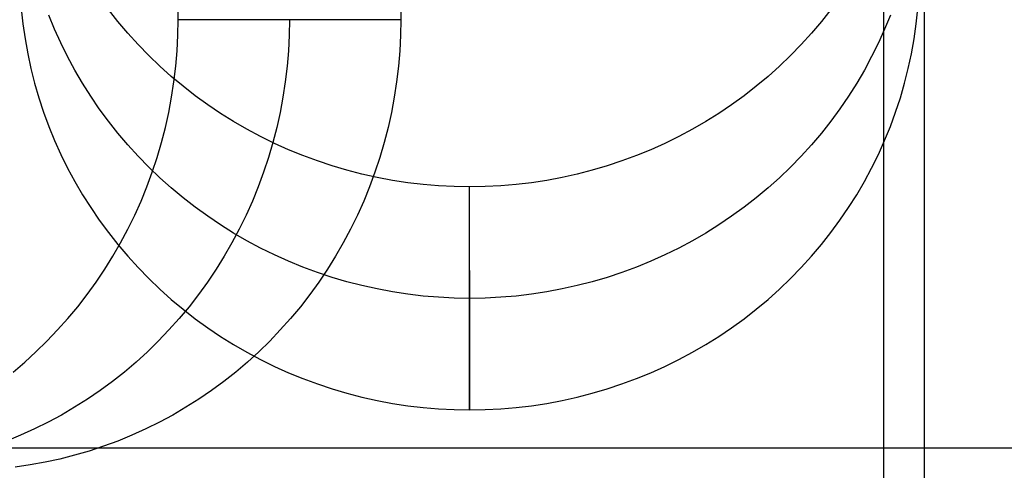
# Model space of a CAD drawing. Header units: millimetres. Extents: x 6038 to 7358, y -8545 to -7225.
# Tile 202 of 256: x 6743.1 to 6748.57, y -7934.33 to -7931.83. Entities that reach past the tile are written whole.
import ezdxf

# ---------------------------------------------------------------- set-up
doc = ezdxf.new("R2010")
doc.units = ezdxf.units.MM

msp = doc.modelspace()

# ---------------------------------------------------------------- linework, layer by layer
at = {"color": 7, "true_color": 0xffffff}
for p, q in [((6747.902, -8544.6665, 51.7457), (6747.902, -7914.6665, 51.7457)), ((6747.902, -8544.6665, 51.7457), (6747.902, -7914.6665, 51.7457)), ((6748.127, -7914.6665, 51.7201), (6748.127, -8544.6665, 51.7201)), ((6743.1108, -7931.7679, 74.0677), (6743.1197, -7931.8515, 74.087)), ((6743.1108, -7931.7679, 74.0677), (6743.1197, -7931.8515, 74.087)), ((6743.9817, -7931.8291, 52.6508), (6743.9803, -7931.7428, 52.6511)), ((6743.9817, -7931.8291, 52.6508), (6743.9803, -7931.7428, 52.6511)), ((6745.2175, -7931.7428, 58.0102), (6745.2189, -7931.8291, 58.0098)), ((6745.2175, -7931.7428, 58.0102), (6745.2189, -7931.8291, 58.0098)), ((6748.0833, -7931.8515, 74.087), (6748.0922, -7931.7679, 74.0677)), ((6748.0833, -7931.8515, 74.087), (6748.0922, -7931.7679, 74.0677)), ((6743.296, -7931.8812, 76.9162), (6743.264, -7931.8031, 76.8981)), ((6743.6469, -7931.8394, 79.7289), (6743.5943, -7931.7728, 79.7135)), ((6743.6469, -7931.8394, 79.7289), (6743.5943, -7931.7728, 79.7135)), ((6747.6087, -7931.7728, 79.7135), (6747.5561, -7931.8394, 79.7289)), ((6747.6087, -7931.7728, 79.7135), (6747.5561, -7931.8394, 79.7289)), ((6747.9391, -7931.8031, 76.8981), (6747.9071, -7931.8812, 76.9162)), ((6743.1197, -7931.8515, 74.087), (6743.1316, -7931.9348, 74.1062)), ((6743.1197, -7931.8515, 74.087), (6743.1316, -7931.9348, 74.1062)), ((6743.7019, -7931.9043, 79.7438), (6743.6469, -7931.8394, 79.7289)), ((6743.7019, -7931.9043, 79.7438), (6743.6469, -7931.8394, 79.7289)), ((6743.9803, -7931.9154, 52.6511), (6743.9817, -7931.8291, 52.6508)), ((6743.9803, -7931.9154, 52.6511), (6743.9817, -7931.8291, 52.6508)), ((6745.2189, -7931.8291, 58.0098), (6743.9817, -7931.8291, 52.6508)), ((6745.2189, -7931.8291, 58.0098), (6743.9817, -7931.8291, 52.6508)), ((6745.2189, -7931.8291, 58.0098), (6743.9817, -7931.8291, 52.6508)), ((6744.6003, -7931.8291, 55.3303), (6744.5989, -7931.9154, 55.3306)), ((6745.2189, -7931.8291, 58.0098), (6745.2175, -7931.9154, 58.0102)), ((6745.2189, -7931.8291, 58.0098), (6745.2175, -7931.9154, 58.0102)), ((6747.5561, -7931.8394, 79.7289), (6747.5011, -7931.9043, 79.7438)), ((6747.5561, -7931.8394, 79.7289), (6747.5011, -7931.9043, 79.7438)), ((6748.0714, -7931.9348, 74.1062), (6748.0833, -7931.8515, 74.087)), ((6748.0714, -7931.9348, 74.1062), (6748.0833, -7931.8515, 74.087)), ((6743.3307, -7931.9581, 76.9339), (6743.296, -7931.8812, 76.9162)), ((6743.7591, -7931.9672, 79.7584), (6743.7019, -7931.9043, 79.7438)), ((6743.7591, -7931.9672, 79.7584), (6743.7019, -7931.9043, 79.7438)), ((6743.9759, -7932.0016, 52.6521), (6743.9803, -7931.9154, 52.6511)), ((6743.9759, -7932.0016, 52.6521), (6743.9803, -7931.9154, 52.6511)), ((6744.5989, -7931.9154, 55.3306), (6744.5945, -7932.0016, 55.3317)), ((6745.2175, -7931.9154, 58.0102), (6745.2131, -7932.0016, 58.0112)), ((6745.2175, -7931.9154, 58.0102), (6745.2131, -7932.0016, 58.0112)), ((6747.5011, -7931.9043, 79.7438), (6747.4439, -7931.9672, 79.7584)), ((6747.5011, -7931.9043, 79.7438), (6747.4439, -7931.9672, 79.7584)), ((6747.9071, -7931.8812, 76.9162), (6747.8723, -7931.9581, 76.9339)), ((6743.1316, -7931.9348, 74.1062), (6743.1464, -7932.0176, 74.1253)), ((6743.1316, -7931.9348, 74.1062), (6743.1464, -7932.0176, 74.1253)), ((6743.3682, -7932.0339, 76.9514), (6743.3307, -7931.9581, 76.9339)), ((6743.8186, -7932.0282, 79.7725), (6743.7591, -7931.9672, 79.7584)), ((6743.8186, -7932.0282, 79.7725), (6743.7591, -7931.9672, 79.7584)), ((6747.4439, -7931.9672, 79.7584), (6747.3845, -7932.0282, 79.7725)), ((6747.4439, -7931.9672, 79.7584), (6747.3845, -7932.0282, 79.7725)), ((6747.8723, -7931.9581, 76.9339), (6747.8349, -7932.0339, 76.9514)), ((6748.0566, -7932.0176, 74.1253), (6748.0714, -7931.9348, 74.1062)), ((6748.0566, -7932.0176, 74.1253), (6748.0714, -7931.9348, 74.1062)), ((6743.1464, -7932.0176, 74.1253), (6743.1642, -7932.0999, 74.1443)), ((6743.1464, -7932.0176, 74.1253), (6743.1642, -7932.0999, 74.1443)), ((6743.4083, -7932.1084, 76.9686), (6743.3682, -7932.0339, 76.9514)), ((6743.8801, -7932.0871, 79.7861), (6743.8186, -7932.0282, 79.7725)), ((6743.8801, -7932.0871, 79.7861), (6743.8186, -7932.0282, 79.7725)), ((6743.9687, -7932.0876, 52.6538), (6743.9759, -7932.0016, 52.6521)), ((6743.9687, -7932.0876, 52.6538), (6743.9759, -7932.0016, 52.6521)), ((6744.5945, -7932.0016, 55.3317), (6744.5873, -7932.0876, 55.3333)), ((6745.2131, -7932.0016, 58.0112), (6745.2059, -7932.0876, 58.0128)), ((6745.2131, -7932.0016, 58.0112), (6745.2059, -7932.0876, 58.0128)), ((6747.3845, -7932.0282, 79.7725), (6747.3229, -7932.0871, 79.7861)), ((6747.3845, -7932.0282, 79.7725), (6747.3229, -7932.0871, 79.7861)), ((6747.8349, -7932.0339, 76.9514), (6747.7948, -7932.1084, 76.9686)), ((6748.0388, -7932.0999, 74.1443), (6748.0566, -7932.0176, 74.1253)), ((6748.0388, -7932.0999, 74.1443), (6748.0566, -7932.0176, 74.1253)), ((6743.9437, -7932.144, 79.7992), (6743.8801, -7932.0871, 79.7861)), ((6743.9437, -7932.144, 79.7992), (6743.8801, -7932.0871, 79.7861)), ((6743.9585, -7932.1733, 52.6562), (6743.9687, -7932.0876, 52.6538)), ((6743.9585, -7932.1733, 52.6562), (6743.9687, -7932.0876, 52.6538)), ((6744.5873, -7932.0876, 55.3333), (6744.5771, -7932.1733, 55.3357)), ((6745.2059, -7932.0876, 58.0128), (6745.1958, -7932.1733, 58.0152)), ((6745.2059, -7932.0876, 58.0128), (6745.1958, -7932.1733, 58.0152)), ((6747.3229, -7932.0871, 79.7861), (6747.2593, -7932.144, 79.7992)), ((6747.3229, -7932.0871, 79.7861), (6747.2593, -7932.144, 79.7992)), ((6743.1642, -7932.0999, 74.1443), (6743.1848, -7932.1816, 74.1632)), ((6743.1642, -7932.0999, 74.1443), (6743.1848, -7932.1816, 74.1632)), ((6743.451, -7932.1814, 76.9855), (6743.4083, -7932.1084, 76.9686)), ((6744.0093, -7932.1986, 79.8118), (6743.9437, -7932.144, 79.7992)), ((6744.0093, -7932.1986, 79.8118), (6743.9437, -7932.144, 79.7992)), ((6747.2593, -7932.144, 79.7992), (6747.1937, -7932.1986, 79.8118)), ((6747.2593, -7932.144, 79.7992), (6747.1937, -7932.1986, 79.8118)), ((6747.7948, -7932.1084, 76.9686), (6747.7521, -7932.1814, 76.9855)), ((6748.0182, -7932.1816, 74.1632), (6748.0388, -7932.0999, 74.1443)), ((6748.0182, -7932.1816, 74.1632), (6748.0388, -7932.0999, 74.1443)), ((6743.1848, -7932.1816, 74.1632), (6743.2084, -7932.2625, 74.1819)), ((6743.1848, -7932.1816, 74.1632), (6743.2084, -7932.2625, 74.1819)), ((6743.4963, -7932.253, 77.002), (6743.451, -7932.1814, 76.9855)), ((6743.9455, -7932.2585, 52.6592), (6743.9585, -7932.1733, 52.6562)), ((6743.9455, -7932.2585, 52.6592), (6743.9585, -7932.1733, 52.6562)), ((6744.0768, -7932.2511, 79.8239), (6744.0093, -7932.1986, 79.8118)), ((6744.0768, -7932.2511, 79.8239), (6744.0093, -7932.1986, 79.8118)), ((6744.5771, -7932.1733, 55.3357), (6744.5641, -7932.2585, 55.3387)), ((6745.1958, -7932.1733, 58.0152), (6745.1827, -7932.2585, 58.0182)), ((6745.1958, -7932.1733, 58.0152), (6745.1827, -7932.2585, 58.0182)), ((6747.1937, -7932.1986, 79.8118), (6747.1263, -7932.2511, 79.8239)), ((6747.1937, -7932.1986, 79.8118), (6747.1263, -7932.2511, 79.8239)), ((6747.7521, -7932.1814, 76.9855), (6747.7068, -7932.253, 77.002)), ((6747.9946, -7932.2625, 74.1819), (6748.0182, -7932.1816, 74.1632)), ((6747.9946, -7932.2625, 74.1819), (6748.0182, -7932.1816, 74.1632)), ((6743.2084, -7932.2625, 74.1819), (6743.2348, -7932.3425, 74.2004)), ((6743.2084, -7932.2625, 74.1819), (6743.2348, -7932.3425, 74.2004)), ((6743.5441, -7932.323, 77.0182), (6743.4963, -7932.253, 77.002)), ((6743.9296, -7932.3433, 52.6628), (6743.9455, -7932.2585, 52.6592)), ((6743.9296, -7932.3433, 52.6628), (6743.9455, -7932.2585, 52.6592)), ((6744.1461, -7932.3012, 79.8355), (6744.0768, -7932.2511, 79.8239)), ((6744.1461, -7932.3012, 79.8355), (6744.0768, -7932.2511, 79.8239)), ((6744.5641, -7932.2585, 55.3387), (6744.5483, -7932.3433, 55.3423)), ((6745.1827, -7932.2585, 58.0182), (6745.1669, -7932.3433, 58.0219)), ((6745.1827, -7932.2585, 58.0182), (6745.1669, -7932.3433, 58.0219)), ((6747.1263, -7932.2511, 79.8239), (6747.057, -7932.3012, 79.8355)), ((6747.1263, -7932.2511, 79.8239), (6747.057, -7932.3012, 79.8355)), ((6747.7068, -7932.253, 77.002), (6747.659, -7932.323, 77.0182)), ((6747.9683, -7932.3425, 74.2004), (6747.9946, -7932.2625, 74.1819)), ((6747.9683, -7932.3425, 74.2004), (6747.9946, -7932.2625, 74.1819)), ((6744.2171, -7932.349, 79.8465), (6744.1461, -7932.3012, 79.8355)), ((6744.2171, -7932.349, 79.8465), (6744.1461, -7932.3012, 79.8355)), ((6747.057, -7932.3012, 79.8355), (6746.986, -7932.349, 79.8465)), ((6747.057, -7932.3012, 79.8355), (6746.986, -7932.349, 79.8465)), ((6743.2348, -7932.3425, 74.2004), (6743.264, -7932.4217, 74.2186)), ((6743.2348, -7932.3425, 74.2004), (6743.264, -7932.4217, 74.2186)), ((6743.5943, -7932.3914, 77.034), (6743.5441, -7932.323, 77.0182)), ((6743.9109, -7932.4274, 52.6671), (6743.9296, -7932.3433, 52.6628)), ((6743.9109, -7932.4274, 52.6671), (6743.9296, -7932.3433, 52.6628)), ((6744.2898, -7932.3943, 79.857), (6744.2171, -7932.349, 79.8465)), ((6744.2898, -7932.3943, 79.857), (6744.2171, -7932.349, 79.8465)), ((6744.5483, -7932.3433, 55.3423), (6744.5296, -7932.4274, 55.3467)), ((6745.1669, -7932.3433, 58.0219), (6745.1482, -7932.4274, 58.0262)), ((6745.1669, -7932.3433, 58.0219), (6745.1482, -7932.4274, 58.0262)), ((6746.986, -7932.349, 79.8465), (6746.9133, -7932.3943, 79.857)), ((6746.986, -7932.349, 79.8465), (6746.9133, -7932.3943, 79.857)), ((6747.659, -7932.323, 77.0182), (6747.6087, -7932.3914, 77.034)), ((6747.9391, -7932.4217, 74.2186), (6747.9683, -7932.3425, 74.2004)), ((6747.9391, -7932.4217, 74.2186), (6747.9683, -7932.3425, 74.2004)), ((6743.264, -7932.4217, 74.2186), (6743.296, -7932.4998, 74.2367)), ((6743.264, -7932.4217, 74.2186), (6743.296, -7932.4998, 74.2367)), ((6743.6469, -7932.458, 77.0494), (6743.5943, -7932.3914, 77.034)), ((6744.364, -7932.4372, 79.8669), (6744.2898, -7932.3943, 79.857)), ((6744.364, -7932.4372, 79.8669), (6744.2898, -7932.3943, 79.857)), ((6746.9133, -7932.3943, 79.857), (6746.839, -7932.4372, 79.8669)), ((6746.9133, -7932.3943, 79.857), (6746.839, -7932.4372, 79.8669)), ((6747.6087, -7932.3914, 77.034), (6747.5561, -7932.458, 77.0494)), ((6747.9071, -7932.4998, 74.2367), (6747.9391, -7932.4217, 74.2186)), ((6747.9071, -7932.4998, 74.2367), (6747.9391, -7932.4217, 74.2186)), ((6743.7019, -7932.5229, 77.0643), (6743.6469, -7932.458, 77.0494)), ((6743.8894, -7932.5109, 52.6721), (6743.9109, -7932.4274, 52.6671)), ((6743.8894, -7932.5109, 52.6721), (6743.9109, -7932.4274, 52.6671)), ((6744.4397, -7932.4776, 79.8762), (6744.364, -7932.4372, 79.8669)), ((6744.4397, -7932.4776, 79.8762), (6744.364, -7932.4372, 79.8669)), ((6744.5168, -7932.5153, 79.8849), (6744.4397, -7932.4776, 79.8762)), ((6744.5168, -7932.5153, 79.8849), (6744.4397, -7932.4776, 79.8762)), ((6744.5296, -7932.4274, 55.3467), (6744.508, -7932.5109, 55.3516)), ((6745.1482, -7932.4274, 58.0262), (6745.1266, -7932.5109, 58.0311)), ((6745.1482, -7932.4274, 58.0262), (6745.1266, -7932.5109, 58.0311)), ((6746.7633, -7932.4776, 79.8762), (6746.6862, -7932.5153, 79.8849)), ((6746.7633, -7932.4776, 79.8762), (6746.6862, -7932.5153, 79.8849)), ((6746.839, -7932.4372, 79.8669), (6746.7633, -7932.4776, 79.8762)), ((6746.839, -7932.4372, 79.8669), (6746.7633, -7932.4776, 79.8762)), ((6747.5561, -7932.458, 77.0494), (6747.5011, -7932.5229, 77.0643)), ((6743.296, -7932.4998, 74.2367), (6743.3307, -7932.5768, 74.2544)), ((6743.296, -7932.4998, 74.2367), (6743.3307, -7932.5768, 74.2544)), ((6743.7591, -7932.5858, 77.0789), (6743.7019, -7932.5229, 77.0643)), ((6743.8651, -7932.5935, 52.6777), (6743.8894, -7932.5109, 52.6721)), ((6743.8651, -7932.5935, 52.6777), (6743.8894, -7932.5109, 52.6721)), ((6744.508, -7932.5109, 55.3516), (6744.4837, -7932.5935, 55.3572)), ((6744.5952, -7932.5505, 79.893), (6744.5168, -7932.5153, 79.8849)), ((6744.5952, -7932.5505, 79.893), (6744.5168, -7932.5153, 79.8849)), ((6745.1266, -7932.5109, 58.0311), (6745.1023, -7932.5935, 58.0368)), ((6745.1266, -7932.5109, 58.0311), (6745.1023, -7932.5935, 58.0368)), ((6746.6862, -7932.5153, 79.8849), (6746.6078, -7932.5505, 79.893)), ((6746.6862, -7932.5153, 79.8849), (6746.6078, -7932.5505, 79.893)), ((6747.5011, -7932.5229, 77.0643), (6747.4439, -7932.5858, 77.0789)), ((6747.8723, -7932.5768, 74.2544), (6747.9071, -7932.4998, 74.2367)), ((6747.8723, -7932.5768, 74.2544), (6747.9071, -7932.4998, 74.2367)), ((6743.3307, -7932.5768, 74.2544), (6743.3682, -7932.6525, 74.2719)), ((6743.3307, -7932.5768, 74.2544), (6743.3682, -7932.6525, 74.2719)), ((6743.8186, -7932.6468, 77.0929), (6743.7591, -7932.5858, 77.0789)), ((6744.6748, -7932.583, 79.9006), (6744.5952, -7932.5505, 79.893)), ((6744.6748, -7932.583, 79.9006), (6744.5952, -7932.5505, 79.893)), ((6744.7555, -7932.6129, 79.9074), (6744.6748, -7932.583, 79.9006)), ((6744.7555, -7932.6129, 79.9074), (6744.6748, -7932.583, 79.9006)), ((6746.5282, -7932.583, 79.9006), (6746.4475, -7932.6129, 79.9074)), ((6746.5282, -7932.583, 79.9006), (6746.4475, -7932.6129, 79.9074)), ((6746.6078, -7932.5505, 79.893), (6746.5282, -7932.583, 79.9006)), ((6746.6078, -7932.5505, 79.893), (6746.5282, -7932.583, 79.9006)), ((6747.4439, -7932.5858, 77.0789), (6747.3845, -7932.6468, 77.0929)), ((6747.8349, -7932.6525, 74.2719), (6747.8723, -7932.5768, 74.2544)), ((6747.8349, -7932.6525, 74.2719), (6747.8723, -7932.5768, 74.2544)), ((6743.838, -7932.6752, 52.684), (6743.8651, -7932.5935, 52.6777)), ((6743.838, -7932.6752, 52.684), (6743.8651, -7932.5935, 52.6777)), ((6744.4837, -7932.5935, 55.3572), (6744.4566, -7932.6752, 55.3635)), ((6744.8372, -7932.6399, 79.9137), (6744.7555, -7932.6129, 79.9074)), ((6744.8372, -7932.6399, 79.9137), (6744.7555, -7932.6129, 79.9074)), ((6744.9198, -7932.6643, 79.9193), (6744.8372, -7932.6399, 79.9137)), ((6744.9198, -7932.6643, 79.9193), (6744.8372, -7932.6399, 79.9137)), ((6745.1023, -7932.5935, 58.0368), (6745.0752, -7932.6752, 58.043)), ((6745.1023, -7932.5935, 58.0368), (6745.0752, -7932.6752, 58.043)), ((6746.3658, -7932.6399, 79.9137), (6746.2832, -7932.6643, 79.9193)), ((6746.3658, -7932.6399, 79.9137), (6746.2832, -7932.6643, 79.9193)), ((6746.4475, -7932.6129, 79.9074), (6746.3658, -7932.6399, 79.9137)), ((6746.4475, -7932.6129, 79.9074), (6746.3658, -7932.6399, 79.9137)), ((6743.3682, -7932.6525, 74.2719), (6743.4083, -7932.727, 74.2891)), ((6743.3682, -7932.6525, 74.2719), (6743.4083, -7932.727, 74.2891)), ((6743.8082, -7932.7559, 52.6909), (6743.838, -7932.6752, 52.684)), ((6743.8082, -7932.7559, 52.6909), (6743.838, -7932.6752, 52.684)), ((6743.8801, -7932.7057, 77.1065), (6743.8186, -7932.6468, 77.0929)), ((6744.4566, -7932.6752, 55.3635), (6744.4268, -7932.7559, 55.3704)), ((6745.0032, -7932.6858, 79.9243), (6744.9198, -7932.6643, 79.9193)), ((6745.0032, -7932.6858, 79.9243), (6744.9198, -7932.6643, 79.9193)), ((6745.0874, -7932.7045, 79.9286), (6745.0032, -7932.6858, 79.9243)), ((6745.0874, -7932.7045, 79.9286), (6745.0032, -7932.6858, 79.9243)), ((6745.0752, -7932.6752, 58.043), (6745.0454, -7932.7559, 58.0499)), ((6745.0752, -7932.6752, 58.043), (6745.0454, -7932.7559, 58.0499)), ((6746.1998, -7932.6858, 79.9243), (6746.1157, -7932.7045, 79.9286)), ((6746.1998, -7932.6858, 79.9243), (6746.1157, -7932.7045, 79.9286)), ((6746.2832, -7932.6643, 79.9193), (6746.1998, -7932.6858, 79.9243)), ((6746.2832, -7932.6643, 79.9193), (6746.1998, -7932.6858, 79.9243)), ((6747.3845, -7932.6468, 77.0929), (6747.3229, -7932.7057, 77.1065)), ((6747.7948, -7932.727, 74.2891), (6747.8349, -7932.6525, 74.2719)), ((6747.7948, -7932.727, 74.2891), (6747.8349, -7932.6525, 74.2719)), ((6743.4083, -7932.727, 74.2891), (6743.451, -7932.8, 74.306)), ((6743.4083, -7932.727, 74.2891), (6743.451, -7932.8, 74.306)), ((6743.9437, -7932.7626, 77.1197), (6743.8801, -7932.7057, 77.1065)), ((6745.1721, -7932.7204, 79.9323), (6745.0874, -7932.7045, 79.9286)), ((6745.1721, -7932.7204, 79.9323), (6745.0874, -7932.7045, 79.9286)), ((6745.2574, -7932.7334, 79.9353), (6745.1721, -7932.7204, 79.9323)), ((6745.2574, -7932.7334, 79.9353), (6745.1721, -7932.7204, 79.9323)), ((6745.3431, -7932.7435, 79.9376), (6745.2574, -7932.7334, 79.9353)), ((6745.3431, -7932.7435, 79.9376), (6745.2574, -7932.7334, 79.9353)), ((6745.429, -7932.7508, 79.9393), (6745.3431, -7932.7435, 79.9376)), ((6745.429, -7932.7508, 79.9393), (6745.3431, -7932.7435, 79.9376)), ((6745.5152, -7932.7551, 79.9403), (6745.429, -7932.7508, 79.9393)), ((6745.5152, -7932.7551, 79.9403), (6745.429, -7932.7508, 79.9393)), ((6745.774, -7932.7508, 79.9393), (6745.6878, -7932.7551, 79.9403)), ((6745.774, -7932.7508, 79.9393), (6745.6878, -7932.7551, 79.9403)), ((6745.86, -7932.7435, 79.9376), (6745.774, -7932.7508, 79.9393)), ((6745.86, -7932.7435, 79.9376), (6745.774, -7932.7508, 79.9393)), ((6745.9456, -7932.7334, 79.9353), (6745.86, -7932.7435, 79.9376)), ((6745.9456, -7932.7334, 79.9353), (6745.86, -7932.7435, 79.9376)), ((6746.0309, -7932.7204, 79.9323), (6745.9456, -7932.7334, 79.9353)), ((6746.0309, -7932.7204, 79.9323), (6745.9456, -7932.7334, 79.9353)), ((6746.1157, -7932.7045, 79.9286), (6746.0309, -7932.7204, 79.9323)), ((6746.1157, -7932.7045, 79.9286), (6746.0309, -7932.7204, 79.9323)), ((6747.3229, -7932.7057, 77.1065), (6747.2593, -7932.7626, 77.1197)), ((6747.7521, -7932.8, 74.306), (6747.7948, -7932.727, 74.2891)), ((6747.7521, -7932.8, 74.306), (6747.7948, -7932.727, 74.2891)), ((6743.451, -7932.8, 74.306), (6743.4963, -7932.8716, 74.3225)), ((6743.451, -7932.8, 74.306), (6743.4963, -7932.8716, 74.3225)), ((6743.7757, -7932.8355, 52.6984), (6743.8082, -7932.7559, 52.6909)), ((6743.7757, -7932.8355, 52.6984), (6743.8082, -7932.7559, 52.6909)), ((6744.0093, -7932.8173, 77.1323), (6743.9437, -7932.7626, 77.1197)), ((6744.4268, -7932.7559, 55.3704), (6744.3943, -7932.8355, 55.3779)), ((6745.0454, -7932.7559, 58.0499), (6745.0129, -7932.8355, 58.0574)), ((6745.0454, -7932.7559, 58.0499), (6745.0129, -7932.8355, 58.0574)), ((6745.6015, -7932.7566, 79.9406), (6745.5152, -7932.7551, 79.9403)), ((6745.6015, -7932.7566, 79.9406), (6745.5152, -7932.7551, 79.9403)), ((6745.6878, -7932.7551, 79.9403), (6745.6015, -7932.7566, 79.9406)), ((6745.6878, -7932.7551, 79.9403), (6745.6015, -7932.7566, 79.9406)), ((6745.6015, -7933.9938, 74.5816), (6745.6015, -7932.7566, 79.9406)), ((6745.6015, -7933.9938, 74.5816), (6745.6015, -7932.7566, 79.9406)), ((6747.2593, -7932.7626, 77.1197), (6747.1937, -7932.8173, 77.1323)), ((6747.7068, -7932.8716, 74.3225), (6747.7521, -7932.8, 74.306)), ((6747.7068, -7932.8716, 74.3225), (6747.7521, -7932.8, 74.306)), ((6743.7405, -7932.9138, 52.7065), (6743.7757, -7932.8355, 52.6984)), ((6743.7405, -7932.9138, 52.7065), (6743.7757, -7932.8355, 52.6984)), ((6744.0768, -7932.8697, 77.1444), (6744.0093, -7932.8173, 77.1323)), ((6744.3943, -7932.8355, 55.3779), (6744.3591, -7932.9138, 55.386)), ((6745.0129, -7932.8355, 58.0574), (6744.9777, -7932.9138, 58.0655)), ((6745.0129, -7932.8355, 58.0574), (6744.9777, -7932.9138, 58.0655)), ((6747.1937, -7932.8173, 77.1323), (6747.1263, -7932.8697, 77.1444)), ((6743.4963, -7932.8716, 74.3225), (6743.5441, -7932.9416, 74.3387)), ((6743.4963, -7932.8716, 74.3225), (6743.5441, -7932.9416, 74.3387)), ((6743.7027, -7932.9909, 52.7152), (6743.7405, -7932.9138, 52.7065)), ((6743.7027, -7932.9909, 52.7152), (6743.7405, -7932.9138, 52.7065)), ((6744.1461, -7932.9198, 77.156), (6744.0768, -7932.8697, 77.1444)), ((6744.3591, -7932.9138, 55.386), (6744.3213, -7932.9909, 55.3947)), ((6744.9777, -7932.9138, 58.0655), (6744.9399, -7932.9909, 58.0742)), ((6744.9777, -7932.9138, 58.0655), (6744.9399, -7932.9909, 58.0742)), ((6747.1263, -7932.8697, 77.1444), (6747.057, -7932.9198, 77.156)), ((6747.659, -7932.9416, 74.3387), (6747.7068, -7932.8716, 74.3225)), ((6747.659, -7932.9416, 74.3387), (6747.7068, -7932.8716, 74.3225)), ((6743.5441, -7932.9416, 74.3387), (6743.5943, -7933.01, 74.3545)), ((6743.5441, -7932.9416, 74.3387), (6743.5943, -7933.01, 74.3545)), ((6744.2171, -7932.9676, 77.167), (6744.1461, -7932.9198, 77.156)), ((6744.2898, -7933.0129, 77.1775), (6744.2171, -7932.9676, 77.167)), ((6746.986, -7932.9676, 77.167), (6746.9133, -7933.0129, 77.1775)), ((6747.057, -7932.9198, 77.156), (6746.986, -7932.9676, 77.167)), ((6747.6087, -7933.01, 74.3545), (6747.659, -7932.9416, 74.3387)), ((6747.6087, -7933.01, 74.3545), (6747.659, -7932.9416, 74.3387)), ((6743.5943, -7933.01, 74.3545), (6743.6469, -7933.0767, 74.3698)), ((6743.5943, -7933.01, 74.3545), (6743.6469, -7933.0767, 74.3698)), ((6743.6623, -7933.0667, 52.7245), (6743.7027, -7932.9909, 52.7152)), ((6743.6623, -7933.0667, 52.7245), (6743.7027, -7932.9909, 52.7152)), ((6744.3213, -7932.9909, 55.3947), (6744.281, -7933.0667, 55.404)), ((6744.364, -7933.0558, 77.1874), (6744.2898, -7933.0129, 77.1775)), ((6744.9399, -7932.9909, 58.0742), (6744.8996, -7933.0667, 58.0836)), ((6744.9399, -7932.9909, 58.0742), (6744.8996, -7933.0667, 58.0836)), ((6746.9133, -7933.0129, 77.1775), (6746.839, -7933.0558, 77.1874)), ((6747.5561, -7933.0767, 74.3698), (6747.6087, -7933.01, 74.3545)), ((6747.5561, -7933.0767, 74.3698), (6747.6087, -7933.01, 74.3545)), ((6743.6195, -7933.1409, 52.7344), (6743.6623, -7933.0667, 52.7245)), ((6743.6195, -7933.1409, 52.7344), (6743.6623, -7933.0667, 52.7245)), ((6743.6469, -7933.0767, 74.3698), (6743.7019, -7933.1415, 74.3848)), ((6743.6469, -7933.0767, 74.3698), (6743.7019, -7933.1415, 74.3848)), ((6744.281, -7933.0667, 55.404), (6744.2381, -7933.1409, 55.4139)), ((6744.4397, -7933.0962, 77.1967), (6744.364, -7933.0558, 77.1874)), ((6744.8996, -7933.0667, 58.0836), (6744.8567, -7933.1409, 58.0935)), ((6744.8996, -7933.0667, 58.0836), (6744.8567, -7933.1409, 58.0935)), ((6746.839, -7933.0558, 77.1874), (6746.7633, -7933.0962, 77.1967)), ((6747.5011, -7933.1415, 74.3848), (6747.5561, -7933.0767, 74.3698)), ((6747.5011, -7933.1415, 74.3848), (6747.5561, -7933.0767, 74.3698)), ((6744.5168, -7933.134, 77.2054), (6744.4397, -7933.0962, 77.1967)), ((6744.5952, -7933.1691, 77.2135), (6744.5168, -7933.134, 77.2054)), ((6746.6862, -7933.134, 77.2054), (6746.6078, -7933.1691, 77.2135)), ((6746.7633, -7933.0962, 77.1967), (6746.6862, -7933.134, 77.2054)), ((6743.5741, -7933.2136, 52.7449), (6743.6195, -7933.1409, 52.7344)), ((6743.5741, -7933.2136, 52.7449), (6743.6195, -7933.1409, 52.7344)), ((6743.7019, -7933.1415, 74.3848), (6743.7591, -7933.2044, 74.3993)), ((6743.7019, -7933.1415, 74.3848), (6743.7591, -7933.2044, 74.3993)), ((6744.2381, -7933.1409, 55.4139), (6744.1927, -7933.2136, 55.4244)), ((6744.6748, -7933.2016, 77.221), (6744.5952, -7933.1691, 77.2135)), ((6744.8567, -7933.1409, 58.0935), (6744.8113, -7933.2136, 58.1039)), ((6744.8567, -7933.1409, 58.0935), (6744.8113, -7933.2136, 58.1039)), ((6746.6078, -7933.1691, 77.2135), (6746.5282, -7933.2016, 77.221)), ((6747.4439, -7933.2044, 74.3993), (6747.5011, -7933.1415, 74.3848)), ((6747.4439, -7933.2044, 74.3993), (6747.5011, -7933.1415, 74.3848)), ((6743.5263, -7933.2846, 52.7559), (6743.5741, -7933.2136, 52.7449)), ((6743.5263, -7933.2846, 52.7559), (6743.5741, -7933.2136, 52.7449)), ((6743.7591, -7933.2044, 74.3993), (6743.8186, -7933.2654, 74.4134)), ((6743.7591, -7933.2044, 74.3993), (6743.8186, -7933.2654, 74.4134)), ((6744.1927, -7933.2136, 55.4244), (6744.145, -7933.2846, 55.4354)), ((6744.7555, -7933.2315, 77.2279), (6744.6748, -7933.2016, 77.221)), ((6744.8372, -7933.2586, 77.2342), (6744.7555, -7933.2315, 77.2279)), ((6744.8113, -7933.2136, 58.1039), (6744.7636, -7933.2846, 58.115)), ((6744.8113, -7933.2136, 58.1039), (6744.7636, -7933.2846, 58.115)), ((6745.6015, -7933.2205, 77.931), (6745.6015, -7933.9938, 74.5816)), ((6746.4475, -7933.2315, 77.2279), (6746.3658, -7933.2586, 77.2342)), ((6746.5282, -7933.2016, 77.221), (6746.4475, -7933.2315, 77.2279)), ((6747.3845, -7933.2654, 74.4134), (6747.4439, -7933.2044, 74.3993)), ((6747.3845, -7933.2654, 74.4134), (6747.4439, -7933.2044, 74.3993)), ((6743.4762, -7933.3539, 52.7675), (6743.5263, -7933.2846, 52.7559)), ((6743.4762, -7933.3539, 52.7675), (6743.5263, -7933.2846, 52.7559)), ((6743.8186, -7933.2654, 74.4134), (6743.8801, -7933.3244, 74.427)), ((6743.8186, -7933.2654, 74.4134), (6743.8801, -7933.3244, 74.427)), ((6744.145, -7933.2846, 55.4354), (6744.0948, -7933.3539, 55.447)), ((6744.7636, -7933.2846, 58.115), (6744.7134, -7933.3539, 58.1265)), ((6744.7636, -7933.2846, 58.115), (6744.7134, -7933.3539, 58.1265)), ((6744.9198, -7933.2829, 77.2398), (6744.8372, -7933.2586, 77.2342)), ((6745.0032, -7933.3044, 77.2448), (6744.9198, -7933.2829, 77.2398)), ((6746.2832, -7933.2829, 77.2398), (6746.1998, -7933.3044, 77.2448)), ((6746.3658, -7933.2586, 77.2342), (6746.2832, -7933.2829, 77.2398)), ((6747.3229, -7933.3244, 74.427), (6747.3845, -7933.2654, 74.4134)), ((6747.3229, -7933.3244, 74.427), (6747.3845, -7933.2654, 74.4134)), ((6743.4238, -7933.4214, 52.7796), (6743.4762, -7933.3539, 52.7675)), ((6743.4238, -7933.4214, 52.7796), (6743.4762, -7933.3539, 52.7675)), ((6743.8801, -7933.3244, 74.427), (6743.9437, -7933.3812, 74.4401)), ((6743.8801, -7933.3244, 74.427), (6743.9437, -7933.3812, 74.4401)), ((6744.0948, -7933.3539, 55.447), (6744.0424, -7933.4214, 55.4591)), ((6744.7134, -7933.3539, 58.1265), (6744.661, -7933.4214, 58.1386)), ((6744.7134, -7933.3539, 58.1265), (6744.661, -7933.4214, 58.1386)), ((6745.0874, -7933.3231, 77.2491), (6745.0032, -7933.3044, 77.2448)), ((6745.1721, -7933.339, 77.2527), (6745.0874, -7933.3231, 77.2491)), ((6745.2574, -7933.352, 77.2557), (6745.1721, -7933.339, 77.2527)), ((6745.3431, -7933.3621, 77.2581), (6745.2574, -7933.352, 77.2557)), ((6745.9456, -7933.352, 77.2557), (6745.86, -7933.3621, 77.2581)), ((6746.0309, -7933.339, 77.2527), (6745.9456, -7933.352, 77.2557)), ((6746.1157, -7933.3231, 77.2491), (6746.0309, -7933.339, 77.2527)), ((6746.1998, -7933.3044, 77.2448), (6746.1157, -7933.3231, 77.2491)), ((6747.2593, -7933.3812, 74.4401), (6747.3229, -7933.3244, 74.427)), ((6747.2593, -7933.3812, 74.4401), (6747.3229, -7933.3244, 74.427)), ((6743.9437, -7933.3812, 74.4401), (6744.0093, -7933.4359, 74.4528)), ((6743.9437, -7933.3812, 74.4401), (6744.0093, -7933.4359, 74.4528)), ((6745.429, -7933.3694, 77.2598), (6745.3431, -7933.3621, 77.2581)), ((6745.5152, -7933.3737, 77.2608), (6745.429, -7933.3694, 77.2598)), ((6745.6015, -7933.3752, 77.2611), (6745.5152, -7933.3737, 77.2608)), ((6745.6878, -7933.3737, 77.2608), (6745.6015, -7933.3752, 77.2611)), ((6745.774, -7933.3694, 77.2598), (6745.6878, -7933.3737, 77.2608)), ((6745.86, -7933.3621, 77.2581), (6745.774, -7933.3694, 77.2598)), ((6747.1937, -7933.4359, 74.4528), (6747.2593, -7933.3812, 74.4401)), ((6747.1937, -7933.4359, 74.4528), (6747.2593, -7933.3812, 74.4401)), ((6743.3691, -7933.4869, 52.7922), (6743.4238, -7933.4214, 52.7796)), ((6743.3691, -7933.4869, 52.7922), (6743.4238, -7933.4214, 52.7796)), ((6744.0424, -7933.4214, 55.4591), (6743.9877, -7933.4869, 55.4717)), ((6744.0093, -7933.4359, 74.4528), (6744.0768, -7933.4883, 74.4649)), ((6744.0093, -7933.4359, 74.4528), (6744.0768, -7933.4883, 74.4649)), ((6744.661, -7933.4214, 58.1386), (6744.6063, -7933.4869, 58.1513)), ((6744.661, -7933.4214, 58.1386), (6744.6063, -7933.4869, 58.1513)), ((6747.1263, -7933.4883, 74.4649), (6747.1937, -7933.4359, 74.4528)), ((6747.1263, -7933.4883, 74.4649), (6747.1937, -7933.4359, 74.4528)), ((6743.3123, -7933.5505, 52.8054), (6743.3691, -7933.4869, 52.7922)), ((6743.3123, -7933.5505, 52.8054), (6743.3691, -7933.4869, 52.7922)), ((6743.9877, -7933.4869, 55.4717), (6743.9309, -7933.5505, 55.4849)), ((6744.0768, -7933.4883, 74.4649), (6744.1461, -7933.5384, 74.4764)), ((6744.0768, -7933.4883, 74.4649), (6744.1461, -7933.5384, 74.4764)), ((6744.6063, -7933.4869, 58.1513), (6744.5495, -7933.5505, 58.1644)), ((6744.6063, -7933.4869, 58.1513), (6744.5495, -7933.5505, 58.1644)), ((6747.057, -7933.5384, 74.4764), (6747.1263, -7933.4883, 74.4649)), ((6747.057, -7933.5384, 74.4764), (6747.1263, -7933.4883, 74.4649)), ((6743.2533, -7933.6121, 52.819), (6743.3123, -7933.5505, 52.8054)), ((6743.2533, -7933.6121, 52.819), (6743.3123, -7933.5505, 52.8054)), ((6743.9309, -7933.5505, 55.4849), (6743.8719, -7933.6121, 55.4985)), ((6744.1461, -7933.5384, 74.4764), (6744.2171, -7933.5862, 74.4875)), ((6744.1461, -7933.5384, 74.4764), (6744.2171, -7933.5862, 74.4875)), ((6744.5495, -7933.5505, 58.1644), (6744.4906, -7933.6121, 58.178)), ((6744.5495, -7933.5505, 58.1644), (6744.4906, -7933.6121, 58.178)), ((6746.986, -7933.5862, 74.4875), (6747.057, -7933.5384, 74.4764)), ((6746.986, -7933.5862, 74.4875), (6747.057, -7933.5384, 74.4764)), ((6743.1923, -7933.6715, 52.833), (6743.2533, -7933.6121, 52.819)), ((6743.1923, -7933.6715, 52.833), (6743.2533, -7933.6121, 52.819)), ((6743.8719, -7933.6121, 55.4985), (6743.811, -7933.6715, 55.5126)), ((6744.2171, -7933.5862, 74.4875), (6744.2898, -7933.6315, 74.4979)), ((6744.2171, -7933.5862, 74.4875), (6744.2898, -7933.6315, 74.4979)), ((6744.4906, -7933.6121, 58.178), (6744.4296, -7933.6715, 58.1921)), ((6744.4906, -7933.6121, 58.178), (6744.4296, -7933.6715, 58.1921)), ((6746.9133, -7933.6315, 74.4979), (6746.986, -7933.5862, 74.4875)), ((6746.9133, -7933.6315, 74.4979), (6746.986, -7933.5862, 74.4875)), ((6743.1294, -7933.7288, 52.8476), (6743.1923, -7933.6715, 52.833)), ((6743.1294, -7933.7288, 52.8476), (6743.1923, -7933.6715, 52.833)), ((6743.811, -7933.6715, 55.5126), (6743.748, -7933.7288, 55.5271)), ((6744.2898, -7933.6315, 74.4979), (6744.364, -7933.6744, 74.5078)), ((6744.2898, -7933.6315, 74.4979), (6744.364, -7933.6744, 74.5078)), ((6744.364, -7933.6744, 74.5078), (6744.4397, -7933.7148, 74.5172)), ((6744.364, -7933.6744, 74.5078), (6744.4397, -7933.7148, 74.5172)), ((6744.4296, -7933.6715, 58.1921), (6744.3666, -7933.7288, 58.2066)), ((6744.4296, -7933.6715, 58.1921), (6744.3666, -7933.7288, 58.2066)), ((6746.7633, -7933.7148, 74.5172), (6746.839, -7933.6744, 74.5078)), ((6746.7633, -7933.7148, 74.5172), (6746.839, -7933.6744, 74.5078)), ((6746.839, -7933.6744, 74.5078), (6746.9133, -7933.6315, 74.4979)), ((6746.839, -7933.6744, 74.5078), (6746.9133, -7933.6315, 74.4979)), ((6743.0646, -7933.7837, 52.8625), (6743.1294, -7933.7288, 52.8476)), ((6743.0646, -7933.7837, 52.8625), (6743.1294, -7933.7288, 52.8476)), ((6743.748, -7933.7288, 55.5271), (6743.6832, -7933.7837, 55.5421)), ((6744.3666, -7933.7288, 58.2066), (6744.3018, -7933.7837, 58.2216)), ((6744.3666, -7933.7288, 58.2066), (6744.3018, -7933.7837, 58.2216)), ((6744.4397, -7933.7148, 74.5172), (6744.5168, -7933.7526, 74.5259)), ((6744.4397, -7933.7148, 74.5172), (6744.5168, -7933.7526, 74.5259)), ((6746.6862, -7933.7526, 74.5259), (6746.7633, -7933.7148, 74.5172)), ((6746.6862, -7933.7526, 74.5259), (6746.7633, -7933.7148, 74.5172)), ((6743.6832, -7933.7837, 55.5421), (6743.6165, -7933.8364, 55.5574)), ((6744.3018, -7933.7837, 58.2216), (6744.2352, -7933.8364, 58.237)), ((6744.3018, -7933.7837, 58.2216), (6744.2352, -7933.8364, 58.237)), ((6744.5168, -7933.7526, 74.5259), (6744.5952, -7933.7877, 74.534)), ((6744.5168, -7933.7526, 74.5259), (6744.5952, -7933.7877, 74.534)), ((6744.5952, -7933.7877, 74.534), (6744.6748, -7933.8203, 74.5415)), ((6744.5952, -7933.7877, 74.534), (6744.6748, -7933.8203, 74.5415)), ((6746.5282, -7933.8203, 74.5415), (6746.6078, -7933.7877, 74.534)), ((6746.5282, -7933.8203, 74.5415), (6746.6078, -7933.7877, 74.534)), ((6746.6078, -7933.7877, 74.534), (6746.6862, -7933.7526, 74.5259)), ((6746.6078, -7933.7877, 74.534), (6746.6862, -7933.7526, 74.5259)), ((6743.6165, -7933.8364, 55.5574), (6743.5482, -7933.8866, 55.5732)), ((6744.2352, -7933.8364, 58.237), (6744.1668, -7933.8866, 58.2527)), ((6744.2352, -7933.8364, 58.237), (6744.1668, -7933.8866, 58.2527)), ((6744.6748, -7933.8203, 74.5415), (6744.7555, -7933.8501, 74.5484)), ((6744.6748, -7933.8203, 74.5415), (6744.7555, -7933.8501, 74.5484)), ((6746.4475, -7933.8501, 74.5484), (6746.5282, -7933.8203, 74.5415)), ((6746.4475, -7933.8501, 74.5484), (6746.5282, -7933.8203, 74.5415)), ((6743.5482, -7933.8866, 55.5732), (6743.4782, -7933.9344, 55.5894)), ((6744.1668, -7933.8866, 58.2527), (6744.0968, -7933.9344, 58.2689)), ((6744.1668, -7933.8866, 58.2527), (6744.0968, -7933.9344, 58.2689)), ((6744.7555, -7933.8501, 74.5484), (6744.8372, -7933.8772, 74.5547)), ((6744.7555, -7933.8501, 74.5484), (6744.8372, -7933.8772, 74.5547)), ((6744.8372, -7933.8772, 74.5547), (6744.9198, -7933.9015, 74.5603)), ((6744.8372, -7933.8772, 74.5547), (6744.9198, -7933.9015, 74.5603)), ((6744.9198, -7933.9015, 74.5603), (6745.0032, -7933.923, 74.5652)), ((6744.9198, -7933.9015, 74.5603), (6745.0032, -7933.923, 74.5652)), ((6746.1998, -7933.923, 74.5652), (6746.2832, -7933.9015, 74.5603)), ((6746.1998, -7933.923, 74.5652), (6746.2832, -7933.9015, 74.5603)), ((6746.2832, -7933.9015, 74.5603), (6746.3658, -7933.8772, 74.5547)), ((6746.2832, -7933.9015, 74.5603), (6746.3658, -7933.8772, 74.5547)), ((6746.3658, -7933.8772, 74.5547), (6746.4475, -7933.8501, 74.5484)), ((6746.3658, -7933.8772, 74.5547), (6746.4475, -7933.8501, 74.5484)), ((6743.4782, -7933.9344, 55.5894), (6743.4066, -7933.9797, 55.6059)), ((6744.0968, -7933.9344, 58.2689), (6744.0252, -7933.9797, 58.2854)), ((6744.0968, -7933.9344, 58.2689), (6744.0252, -7933.9797, 58.2854)), ((6745.0032, -7933.923, 74.5652), (6745.0874, -7933.9417, 74.5696)), ((6745.0032, -7933.923, 74.5652), (6745.0874, -7933.9417, 74.5696)), ((6745.0874, -7933.9417, 74.5696), (6745.1721, -7933.9576, 74.5732)), ((6745.0874, -7933.9417, 74.5696), (6745.1721, -7933.9576, 74.5732)), ((6745.1721, -7933.9576, 74.5732), (6745.2574, -7933.9706, 74.5762)), ((6745.1721, -7933.9576, 74.5732), (6745.2574, -7933.9706, 74.5762)), ((6745.9456, -7933.9706, 74.5762), (6746.0309, -7933.9576, 74.5732)), ((6745.9456, -7933.9706, 74.5762), (6746.0309, -7933.9576, 74.5732)), ((6746.0309, -7933.9576, 74.5732), (6746.1157, -7933.9417, 74.5696)), ((6746.0309, -7933.9576, 74.5732), (6746.1157, -7933.9417, 74.5696)), ((6746.1157, -7933.9417, 74.5696), (6746.1998, -7933.923, 74.5652)), ((6746.1157, -7933.9417, 74.5696), (6746.1998, -7933.923, 74.5652)), ((6743.4066, -7933.9797, 55.6059), (6743.3335, -7934.0224, 55.6228)), ((6744.0252, -7933.9797, 58.2854), (6743.9521, -7934.0224, 58.3023)), ((6744.0252, -7933.9797, 58.2854), (6743.9521, -7934.0224, 58.3023)), ((6745.2574, -7933.9706, 74.5762), (6745.3431, -7933.9808, 74.5786)), ((6745.2574, -7933.9706, 74.5762), (6745.3431, -7933.9808, 74.5786)), ((6745.3431, -7933.9808, 74.5786), (6745.429, -7933.988, 74.5802)), ((6745.3431, -7933.9808, 74.5786), (6745.429, -7933.988, 74.5802)), ((6745.429, -7933.988, 74.5802), (6745.5152, -7933.9924, 74.5812)), ((6745.429, -7933.988, 74.5802), (6745.5152, -7933.9924, 74.5812)), ((6745.5152, -7933.9924, 74.5812), (6745.6015, -7933.9938, 74.5816)), ((6745.5152, -7933.9924, 74.5812), (6745.6015, -7933.9938, 74.5816)), ((6745.6015, -7933.9938, 74.5816), (6745.6878, -7933.9924, 74.5812)), ((6745.6015, -7933.9938, 74.5816), (6745.6878, -7933.9924, 74.5812)), ((6745.6878, -7933.9924, 74.5812), (6745.774, -7933.988, 74.5802)), ((6745.6878, -7933.9924, 74.5812), (6745.774, -7933.988, 74.5802)), ((6745.774, -7933.988, 74.5802), (6745.86, -7933.9808, 74.5786)), ((6745.774, -7933.988, 74.5802), (6745.86, -7933.9808, 74.5786)), ((6745.86, -7933.9808, 74.5786), (6745.9456, -7933.9706, 74.5762)), ((6745.86, -7933.9808, 74.5786), (6745.9456, -7933.9706, 74.5762)), ((6743.259, -7934.0625, 55.64), (6743.1833, -7934.0999, 55.6575)), ((6743.3335, -7934.0224, 55.6228), (6743.259, -7934.0625, 55.64)), ((6743.8777, -7934.0625, 58.3195), (6743.8019, -7934.0999, 58.337)), ((6743.8777, -7934.0625, 58.3195), (6743.8019, -7934.0999, 58.337)), ((6743.9521, -7934.0224, 58.3023), (6743.8777, -7934.0625, 58.3195)), ((6743.9521, -7934.0224, 58.3023), (6743.8777, -7934.0625, 58.3195)), ((6743.1833, -7934.0999, 55.6575), (6743.1063, -7934.1347, 55.6752)), ((6743.8019, -7934.0999, 58.337), (6743.7249, -7934.1347, 58.3548)), ((6743.8019, -7934.0999, 58.337), (6743.7249, -7934.1347, 58.3548)), ((6743.1063, -7934.1347, 55.6752), (6743.0282, -7934.1667, 55.6933)), ((6743.6468, -7934.1667, 58.3728), (6743.5677, -7934.1959, 58.3911)), ((6743.6468, -7934.1667, 58.3728), (6743.5677, -7934.1959, 58.3911)), ((6743.7249, -7934.1347, 58.3548), (6743.6468, -7934.1667, 58.3728)), ((6743.7249, -7934.1347, 58.3548), (6743.6468, -7934.1667, 58.3728)), ((6728.3164, -7934.2037, 80.2747), (7358.3164, -7934.2037, 80.2747)), ((6728.3164, -7934.2037, 80.2747), (7358.3164, -7934.2037, 80.2747)), ((6743.4876, -7934.2223, 58.4095), (6743.4067, -7934.2458, 58.4282)), ((6743.4876, -7934.2223, 58.4095), (6743.4067, -7934.2458, 58.4282)), ((6743.5677, -7934.1959, 58.3911), (6743.4876, -7934.2223, 58.4095)), ((6743.5677, -7934.1959, 58.3911), (6743.4876, -7934.2223, 58.4095)), ((6743.2428, -7934.2842, 58.4661), (6743.1599, -7934.299, 58.4852)), ((6743.2428, -7934.2842, 58.4661), (6743.1599, -7934.299, 58.4852)), ((6743.3251, -7934.2665, 58.4471), (6743.2428, -7934.2842, 58.4661)), ((6743.3251, -7934.2665, 58.4471), (6743.2428, -7934.2842, 58.4661)), ((6743.4067, -7934.2458, 58.4282), (6743.3251, -7934.2665, 58.4471)), ((6743.4067, -7934.2458, 58.4282), (6743.3251, -7934.2665, 58.4471)), ((6743.1599, -7934.299, 58.4852), (6743.0766, -7934.3109, 58.5044)), ((6743.1599, -7934.299, 58.4852), (6743.0766, -7934.3109, 58.5044))]:
    msp.add_line(p, q, dxfattribs=at)

doc.saveas('drawing.dxf')
